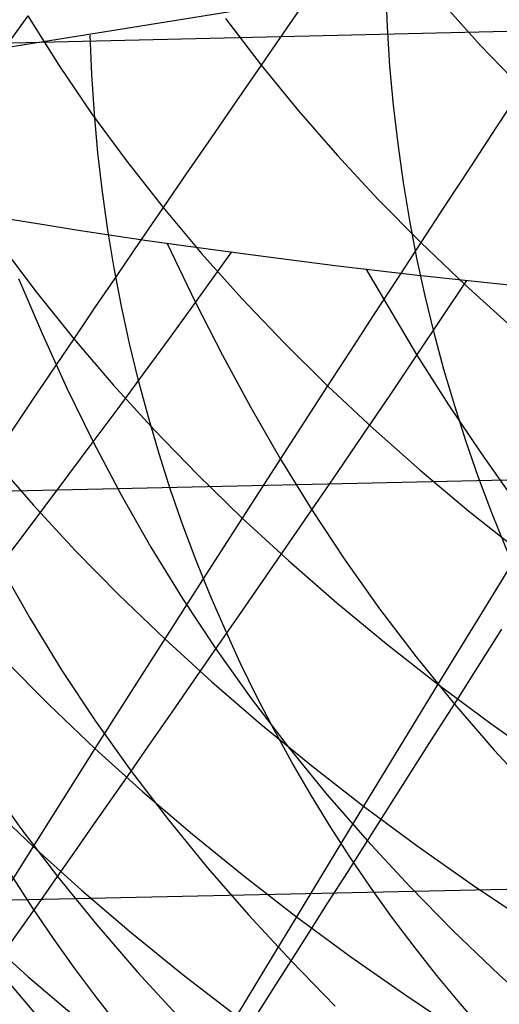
# Model space of a CAD drawing. Extents: x -274 to 274, y -220 to 276.
# Tile 105 of 164: x 249.566 to 250.189, y 9.399 to 10.677. Entities that reach past the tile are written whole.
import ezdxf

# ---------------------------------------------------------------- set-up
doc = ezdxf.new("R2010")
doc.units = 0
doc.layers.add('PREDEFINITO', color=7, linetype='CONTINUOUS')

msp = doc.modelspace()

# ---------------------------------------------------------------- linework, layer by layer
at = {"layer": 'PREDEFINITO'}
for p, q in [((249.2231, 10.6386, 696.4546), (264.8686, 11.0101, 693.1242)), ((251.3963, 10.9384, 716.3244), (247.958, 10.383, 700.0932)), ((249.9472, 10.7156, 691.8717), (249.913, 10.6662, 691.8047)), ((250.1131, 10.7001, 692.0739), (250.1643, 10.6433, 692.1092)), ((249.5769, 10.6814, 691.3184), (249.5455, 10.6377, 691.2458)), ((249.5769, 10.6814, 691.3184), (249.6171, 10.6177, 691.3513)), ((249.8336, 10.678, 691.7017), (249.8795, 10.6177, 691.736)), ((249.913, 10.6662, 691.8047), (249.8795, 10.6177, 691.736)), ((250.1643, 10.6433, 692.1092), (250.2178, 10.5875, 692.1437)), ((249.6171, 10.6177, 691.3513), (249.6598, 10.555, 691.3836)), ((249.8795, 10.6177, 691.736), (249.8467, 10.5701, 691.6657)), ((249.8795, 10.6177, 691.736), (249.9279, 10.5585, 691.7695)), ((250.2178, 10.5875, 692.1437), (250.1841, 10.5361, 692.0766)), ((249.8467, 10.5701, 691.6657), (249.8146, 10.5234, 691.5939)), ((249.9279, 10.5585, 691.7695), (249.9785, 10.5003, 691.8022)), ((249.6598, 10.555, 691.3836), (249.705, 10.4934, 691.4151)), ((250.1841, 10.5361, 692.0766), (250.151, 10.4856, 692.0079)), ((249.8146, 10.5234, 691.5939), (249.7832, 10.4777, 691.5207)), ((249.705, 10.4934, 691.4151), (249.7525, 10.4328, 691.446)), ((249.9785, 10.5003, 691.8022), (250.0315, 10.4433, 691.8342)), ((250.151, 10.4856, 692.0079), (250.1185, 10.436, 691.9375)), ((249.7832, 10.4777, 691.5207), (249.7525, 10.4328, 691.446)), ((250.0315, 10.4433, 691.8342), (250.0867, 10.3873, 691.8655)), ((249.7525, 10.4328, 691.446), (249.7224, 10.3888, 691.3699)), ((249.7525, 10.4328, 691.446), (249.8024, 10.3733, 691.4762)), ((250.1185, 10.436, 691.9375), (250.0867, 10.3873, 691.8655)), ((249.28, 10.0586, 696.6639), (264.924, 10.4137, 693.3263)), ((249.5412, 10.3852, 691.0782), (249.5877, 10.3233, 691.1063)), ((249.7224, 10.3888, 691.3699), (249.6931, 10.3458, 691.2925)), ((249.7571, 10.3868, 683.941), (249.7946, 10.3095, 683.902)), ((250.0867, 10.3873, 691.8655), (250.0556, 10.3394, 691.7919)), ((250.0867, 10.3873, 691.8655), (250.1442, 10.3324, 691.896)), ((249.7946, 10.3095, 683.902), (249.8417, 10.3751, 683.819)), ((249.8024, 10.3733, 691.4762), (249.8546, 10.3149, 691.5056)), ((250.0153, 10.3532, 683.5846), (250.0818, 10.2412, 683.5219)), ((249.5651, 10.3407, 684.2581), (249.5954, 10.2693, 684.2253)), ((249.6931, 10.3458, 691.2925), (249.6645, 10.3037, 691.2138)), ((250.0556, 10.3394, 691.7919), (250.025, 10.2925, 691.7169)), ((250.0818, 10.2412, 683.5219), (250.1465, 10.3383, 683.4201)), ((250.1442, 10.3324, 691.896), (250.2039, 10.2785, 691.9257)), ((249.5877, 10.3233, 691.1063), (249.6365, 10.2625, 691.1338)), ((249.8546, 10.3149, 691.5056), (249.9091, 10.2576, 691.5344)), ((249.6645, 10.3037, 691.2138), (249.6365, 10.2625, 691.1338)), ((249.7606, 10.2627, 683.9641), (249.7946, 10.3095, 683.902)), ((249.7946, 10.3095, 683.902), (249.8295, 10.241, 683.867)), ((250.025, 10.2925, 691.7169), (249.9951, 10.2465, 691.6404)), ((249.6365, 10.2625, 691.1338), (249.5827, 10.1828, 690.9702)), ((249.5954, 10.2693, 684.2253), (249.6276, 10.1985, 684.1926)), ((249.6365, 10.2625, 691.1338), (249.6877, 10.2027, 691.1607)), ((249.727, 10.2169, 684.0278), (249.7606, 10.2627, 683.9641)), ((249.9091, 10.2576, 691.5344), (249.9659, 10.2013, 691.5625)), ((249.8295, 10.241, 683.867), (249.8662, 10.1732, 683.832)), ((249.9951, 10.2465, 691.6404), (249.9659, 10.2013, 691.5625)), ((250.0469, 10.1894, 683.5795), (250.0818, 10.2412, 683.5219)), ((250.0818, 10.2412, 683.5219), (250.1228, 10.1766, 683.4852)), ((249.694, 10.1721, 684.093), (249.727, 10.2169, 684.0278)), ((249.6276, 10.1985, 684.1926), (249.6617, 10.1286, 684.1598)), ((249.6877, 10.2027, 691.1607), (249.7413, 10.144, 691.1869)), ((249.9659, 10.2013, 691.5625), (249.9092, 10.1137, 691.4025)), ((249.9659, 10.2013, 691.5625), (250.0248, 10.1461, 691.5898)), ((250.0124, 10.1385, 683.6387), (250.0469, 10.1894, 683.5795)), ((249.5827, 10.1828, 690.9702), (249.5317, 10.1068, 690.802)), ((249.8662, 10.1732, 683.832), (249.9047, 10.1063, 683.797)), ((250.1228, 10.1766, 683.4852), (250.1654, 10.1129, 683.4485)), ((249.6617, 10.1286, 684.1598), (249.694, 10.1721, 684.093)), ((249.7413, 10.144, 691.1869), (249.7971, 10.0863, 691.2124)), ((249.9785, 10.0888, 683.6996), (250.0124, 10.1385, 683.6387)), ((250.0248, 10.1461, 691.5898), (250.086, 10.092, 691.6165)), ((249.6302, 10.0863, 684.2281), (249.6617, 10.1286, 684.1598)), ((249.6617, 10.1286, 684.1598), (249.698, 10.0597, 684.1271)), ((249.9092, 10.1137, 691.4025), (249.8551, 10.0298, 691.2374)), ((250.1654, 10.1129, 683.4485), (250.21, 10.0501, 683.412)), ((249.5317, 10.1068, 690.802), (249.5839, 10.0467, 690.8256)), ((249.9047, 10.1063, 683.797), (249.9453, 10.0403, 683.7622)), ((249.5996, 10.0454, 684.298), (249.6302, 10.0863, 684.2281)), ((249.7971, 10.0863, 691.2124), (249.8551, 10.0298, 691.2374)), ((249.9453, 10.0403, 683.7622), (249.9785, 10.0888, 683.6996)), ((250.086, 10.092, 691.6165), (250.1492, 10.0389, 691.6424)), ((249.698, 10.0597, 684.1271), (249.7367, 9.9919, 684.0946)), ((249.5699, 10.0059, 684.3695), (249.5996, 10.0454, 684.298)), ((249.5839, 10.0467, 690.8256), (249.6385, 9.9877, 690.8486)), ((249.9129, 9.9932, 683.8266), (249.9453, 10.0403, 683.7622)), ((249.9453, 10.0403, 683.7622), (249.9881, 9.9755, 683.7275)), ((250.1492, 10.0389, 691.6424), (250.2146, 9.9869, 691.6677)), ((249.8551, 10.0298, 691.2374), (249.8035, 9.9494, 691.0673)), ((249.8551, 10.0298, 691.2374), (249.9154, 9.9742, 691.2616)), ((249.5411, 9.9676, 684.4424), (249.5699, 10.0059, 684.3695)), ((249.6385, 9.9877, 690.8486), (249.6954, 9.9297, 690.8709)), ((249.7367, 9.9919, 684.0946), (249.7776, 9.9253, 684.0623)), ((249.8814, 9.9474, 683.8927), (249.9129, 9.9932, 683.8266)), ((250.2146, 9.9869, 691.6677), (250.1606, 9.8987, 691.5016)), ((249.9154, 9.9742, 691.2616), (249.9778, 9.9198, 691.2852)), ((249.9881, 9.9755, 683.7275), (250.0333, 9.9119, 683.6931)), ((249.5411, 9.9676, 684.4424), (249.5799, 9.8992, 684.4127)), ((249.8035, 9.9494, 691.0673), (249.7545, 9.8728, 690.8927)), ((249.8507, 9.9029, 683.9606), (249.8814, 9.9474, 683.8927)), ((249.6954, 9.9297, 690.8709), (249.7545, 9.8728, 690.8927)), ((249.7776, 9.9253, 684.0623), (249.821, 9.8599, 684.0301)), ((249.9778, 9.9198, 691.2852), (250.0423, 9.8664, 691.3081)), ((250.0333, 9.9119, 683.6931), (250.0806, 9.8495, 683.659)), ((249.5799, 9.8992, 684.4127), (249.6212, 9.8321, 684.3831)), ((249.821, 9.8599, 684.0301), (249.8507, 9.9029, 683.9606)), ((250.1606, 9.8987, 691.5016), (250.1089, 9.8141, 691.3304)), ((250.1606, 9.8363, 683.56), (250.1918, 9.8856, 683.4966)), ((249.7545, 9.8728, 690.8927), (249.708, 9.7999, 690.7138)), ((249.7545, 9.8728, 690.8927), (249.8158, 9.817, 690.9138)), ((250.0423, 9.8664, 691.3081), (250.1089, 9.8141, 691.3304)), ((249.3562, 9.5301, 696.9767), (264.9987, 9.8647, 693.6296)), ((249.7921, 9.8182, 684.1013), (249.821, 9.8599, 684.0301)), ((249.821, 9.8599, 684.0301), (249.8667, 9.7957, 683.9982)), ((249.5464, 9.8462, 690.4932), (249.6042, 9.7879, 690.5123)), ((250.0806, 9.8495, 683.659), (250.1303, 9.7884, 683.6252)), ((249.6212, 9.8321, 684.3831), (249.6649, 9.7661, 684.3537)), ((250.1303, 9.7884, 683.6252), (250.1606, 9.8363, 683.56)), ((249.7642, 9.7779, 684.1741), (249.7921, 9.8182, 684.1013)), ((249.8158, 9.817, 690.9138), (249.8793, 9.7622, 690.9344)), ((250.1089, 9.8141, 691.3304), (250.0596, 9.7331, 691.1543)), ((250.1089, 9.8141, 691.3304), (250.1776, 9.7629, 691.352)), ((249.708, 9.7999, 690.7138), (249.6641, 9.7306, 690.531)), ((249.8667, 9.7957, 683.9982), (249.9147, 9.7328, 683.9666)), ((249.6042, 9.7879, 690.5123), (249.6641, 9.7306, 690.531)), ((249.7371, 9.739, 684.2485), (249.7642, 9.7779, 684.1741)), ((250.1008, 9.7419, 683.6923), (250.1303, 9.7884, 683.6252)), ((250.1303, 9.7884, 683.6252), (250.1821, 9.7285, 683.5918)), ((249.6649, 9.7661, 684.3537), (249.711, 9.7014, 684.3244)), ((249.8793, 9.7622, 690.9344), (249.9449, 9.7085, 690.9543)), ((250.1776, 9.7629, 691.352), (250.2483, 9.7127, 691.373)), ((249.711, 9.7014, 684.3244), (249.7371, 9.739, 684.2485)), ((250.0722, 9.6968, 683.7612), (250.1008, 9.7419, 683.6923)), ((249.6641, 9.7306, 690.531), (249.6227, 9.6652, 690.3445)), ((249.6641, 9.7306, 690.531), (249.7263, 9.6744, 690.5491)), ((249.9147, 9.7328, 683.9666), (249.965, 9.6711, 683.9352)), ((250.0596, 9.7331, 691.1543), (250.0125, 9.6558, 690.9737)), ((250.1821, 9.7285, 683.5918), (250.2361, 9.67, 683.5587)), ((249.6858, 9.6652, 684.4018), (249.711, 9.7014, 684.3244)), ((249.711, 9.7014, 684.3244), (249.7595, 9.638, 684.2953)), ((249.9449, 9.7085, 690.9543), (250.0125, 9.6558, 690.9737)), ((249.5206, 9.6937, 684.6951), (249.5668, 9.6285, 684.6686)), ((250.0444, 9.6531, 683.8318), (250.0722, 9.6968, 683.7612)), ((249.7263, 9.6744, 690.5491), (249.7906, 9.6193, 690.5666)), ((249.6227, 9.6652, 690.3445), (249.5839, 9.6035, 690.1546)), ((249.6615, 9.6303, 684.4805), (249.6858, 9.6652, 684.4018)), ((249.965, 9.6711, 683.9352), (250.0175, 9.6107, 683.9041)), ((249.5233, 9.6611, 690.1391), (249.5839, 9.6035, 690.1546)), ((250.0125, 9.6558, 690.9737), (249.9678, 9.5822, 690.7888)), ((250.0125, 9.6558, 690.9737), (250.0822, 9.6042, 690.9924)), ((250.0175, 9.6107, 683.9041), (250.0444, 9.6531, 683.8318)), ((249.7595, 9.638, 684.2953), (249.8102, 9.5757, 684.2665)), ((249.5668, 9.6285, 684.6686), (249.6155, 9.5645, 684.6422)), ((249.638, 9.5967, 684.5607), (249.6615, 9.6303, 684.4805)), ((249.7906, 9.6193, 690.5666), (249.857, 9.5653, 690.5835)), ((249.9915, 9.5698, 683.9781), (250.0175, 9.6107, 683.9041)), ((250.0175, 9.6107, 683.9041), (250.0723, 9.5516, 683.8733)), ((249.5839, 9.6035, 690.1546), (249.5477, 9.5456, 689.9617)), ((249.5839, 9.6035, 690.1546), (249.6467, 9.5469, 690.1696)), ((250.0822, 9.6042, 690.9924), (250.154, 9.5537, 691.0106)), ((249.6155, 9.5645, 684.6422), (249.638, 9.5967, 684.5607)), ((249.8102, 9.5757, 684.2665), (249.8632, 9.5147, 684.2378)), ((249.9678, 9.5822, 690.7888), (249.9255, 9.5123, 690.5999)), ((249.5938, 9.5335, 684.725), (249.6155, 9.5645, 684.6422)), ((249.6155, 9.5645, 684.6422), (249.6664, 9.5016, 684.616)), ((249.857, 9.5653, 690.5835), (249.9255, 9.5123, 690.5999)), ((249.9663, 9.5302, 684.0536), (249.9915, 9.5698, 683.9781)), ((249.6467, 9.5469, 690.1696), (249.7116, 9.4914, 690.1841)), ((250.0723, 9.5516, 683.8733), (250.1292, 9.4937, 683.8428)), ((250.154, 9.5537, 691.0106), (250.2276, 9.5043, 691.0281)), ((249.573, 9.5038, 684.8091), (249.5938, 9.5335, 684.725)), ((249.9419, 9.4919, 684.1308), (249.9663, 9.5302, 684.0536)), ((249.8632, 9.5147, 684.2378), (249.9184, 9.455, 684.2094)), ((249.9255, 9.5123, 690.5999), (249.8855, 9.4461, 690.4075)), ((249.9255, 9.5123, 690.5999), (249.996, 9.4603, 690.6158)), ((249.553, 9.4754, 684.8943), (249.573, 9.5038, 684.8091)), ((249.6664, 9.5016, 684.616), (249.7196, 9.44, 684.5899)), ((249.514, 9.4916, 689.766), (249.5772, 9.4346, 689.778)), ((249.7116, 9.4914, 690.1841), (249.7787, 9.437, 690.1981)), ((249.9184, 9.455, 684.2094), (249.9419, 9.4919, 684.1308)), ((250.1292, 9.4937, 683.8428), (250.1882, 9.437, 683.8125)), ((249.996, 9.4603, 690.6158), (250.0686, 9.4095, 690.6311)), ((249.5339, 9.4483, 684.9808), (249.5871, 9.386, 684.9574)), ((249.8855, 9.4461, 690.4075), (249.8478, 9.3837, 690.2116)), ((249.8957, 9.4193, 684.2895), (249.9184, 9.455, 684.2094)), ((249.9184, 9.455, 684.2094), (249.9758, 9.3964, 684.1812)), ((249.5772, 9.4346, 689.778), (249.6426, 9.3788, 689.7895)), ((249.7196, 9.44, 684.5899), (249.775, 9.3796, 684.5639)), ((249.7787, 9.437, 690.1981), (249.8478, 9.3837, 690.2116)), ((250.1882, 9.437, 683.8125), (250.2492, 9.3816, 683.7826)), ((249.8739, 9.3851, 684.371), (249.8957, 9.4193, 684.2895)), ((250.0686, 9.4095, 690.6311), (250.1431, 9.3597, 690.6459))]:
    msp.add_line(p, q, dxfattribs=at)
at = {"layer": 'PREDEFINITO', "extrusion": (-0.05162, 0.990057, -0.130855)}
msp.add_circle((-255.7853, 681.5957, -92.1061), 7, dxfattribs=at)
at = {"layer": 'PREDEFINITO', "extrusion": (0.780546, -0.624693, 0.022518)}
msp.add_arc((169.0117, 683.186, 203.426), 5.7941, 133.62605, 208.57627, dxfattribs=at)
at = {"layer": 'PREDEFINITO', "extrusion": (-0.207118, -0.033422, -0.977745)}
msp.add_arc((29.5186, -96.0651, -746.2748), 2, 8.0055, 97.6767, dxfattribs=at)
at = {"layer": 'PREDEFINITO', "extrusion": (-0.207123, -0.033401, -0.977744)}
msp.add_arc((29.4933, -96.0666, -744.4249), 2, 8.0088, 97.6797, dxfattribs=at)
at = {"layer": 'PREDEFINITO', "extrusion": (-0.207123, -0.033562, -0.977739)}
msp.add_arc((29.683, -96.0256, -742.4352), 2, 8.0611, 97.7316, dxfattribs=at)
at = {"layer": 'PREDEFINITO', "extrusion": (-0.207138, -0.033187, -0.977749)}
msp.add_arc((29.2387, -96.1107, -740.4544), 2, 7.971, 97.6411, dxfattribs=at)
at = {"layer": 'PREDEFINITO', "extrusion": (-0.203338, 0.331023, -0.921454)}
msp.add_arc((-218.3019, 159.3082, -691.2713), 2, 302.6483, 32.3562, dxfattribs=at)
at = {"layer": 'PREDEFINITO', "extrusion": (-0.207126, -0.033752, -0.977732)}
msp.add_arc((29.9026, -95.9745, -738.4581), 2, 8.1301, 97.7998, dxfattribs=at)
at = {"layer": 'PREDEFINITO', "extrusion": (-0.206804, 0.24673, -0.946761)}
msp.add_arc((-198.1495, 80.732, -710.8188), 2, 310.5367, 40.2278, dxfattribs=at)
at = {"layer": 'PREDEFINITO', "extrusion": (-0.208104, 0.196065, -0.958254)}
msp.add_arc((-178.9, 32.5349, -719.7995), 2, 316.9684, 46.6513, dxfattribs=at)
at = {"layer": 'PREDEFINITO', "extrusion": (-0.208832, 0.146804, -0.96687)}
msp.add_arc((-152.2056, -13.3088, -726.6111), 2, 324.8611, 54.5379, dxfattribs=at)
at = {"layer": 'PREDEFINITO', "extrusion": (-0.209007, 0.120911, -0.970411)}
msp.add_arc((-134.1296, -35.9346, -729.4492), 2, 329.7633, 59.4376, dxfattribs=at)
at = {"layer": 'PREDEFINITO', "extrusion": (-0.209041, 0.095028, -0.973279)}
msp.add_arc((-112.8851, -56.5803, -731.7821), 2, 335.2122, 64.8847, dxfattribs=at)
at = {"layer": 'PREDEFINITO', "extrusion": (-0.208943, 0.070544, -0.97538)}
msp.add_arc((-89.8006, -73.4071, -733.5312), 2, 340.856, 70.5272, dxfattribs=at)
at = {"layer": 'PREDEFINITO', "extrusion": (-0.208772, 0.050645, -0.976652)}
msp.add_arc((-69.0342, -84.493, -734.6342), 2, 345.7574, 75.4279, dxfattribs=at)
at = {"layer": 'PREDEFINITO', "extrusion": (-0.208493, 0.029065, -0.977592)}
msp.add_arc((-44.8242, -93.279, -735.5139), 2, 351.3276, 80.9975, dxfattribs=at)
at = {"layer": 'PREDEFINITO', "extrusion": (-0.20822, 0.01283, -0.977998)}
msp.add_arc((-25.7731, -97.3626, -735.966), 2, 355.6407, 85.3102, dxfattribs=at)
at = {"layer": 'PREDEFINITO', "extrusion": (-0.207971, 0.000285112, -0.978135)}
msp.add_arc((-10.7675, -98.9224, -736.1976), 2, 359.0128, 88.6821, dxfattribs=at)
at = {"layer": 'PREDEFINITO', "extrusion": (-0.207776, -0.008551, -0.978139)}
msp.add_arc((-0.1403, -99.1636, -736.3109), 2, 1.3953, 91.0645, dxfattribs=at)
at = {"layer": 'PREDEFINITO', "extrusion": (-0.207564, -0.017435, -0.978066)}
msp.add_arc((10.5288, -98.6887, -736.3856), 2, 3.7862, 93.4552, dxfattribs=at)
at = {"layer": 'PREDEFINITO', "extrusion": (-0.20744, -0.022311, -0.977993)}
msp.add_arc((16.3589, -98.1243, -736.4406), 2, 5.0944, 94.7634, dxfattribs=at)
at = {"layer": 'PREDEFINITO', "extrusion": (-0.207234, -0.030059, -0.97783)}
msp.add_arc((25.5573, -96.7913, -736.4413), 2, 7.1615, 96.8303, dxfattribs=at)
at = {"layer": 'PREDEFINITO', "extrusion": (-0.20716, -0.032703, -0.97776)}
msp.add_arc((28.6725, -96.2157, -736.4881), 2, 7.8629, 97.5318, dxfattribs=at)

doc.saveas('drawing.dxf')
